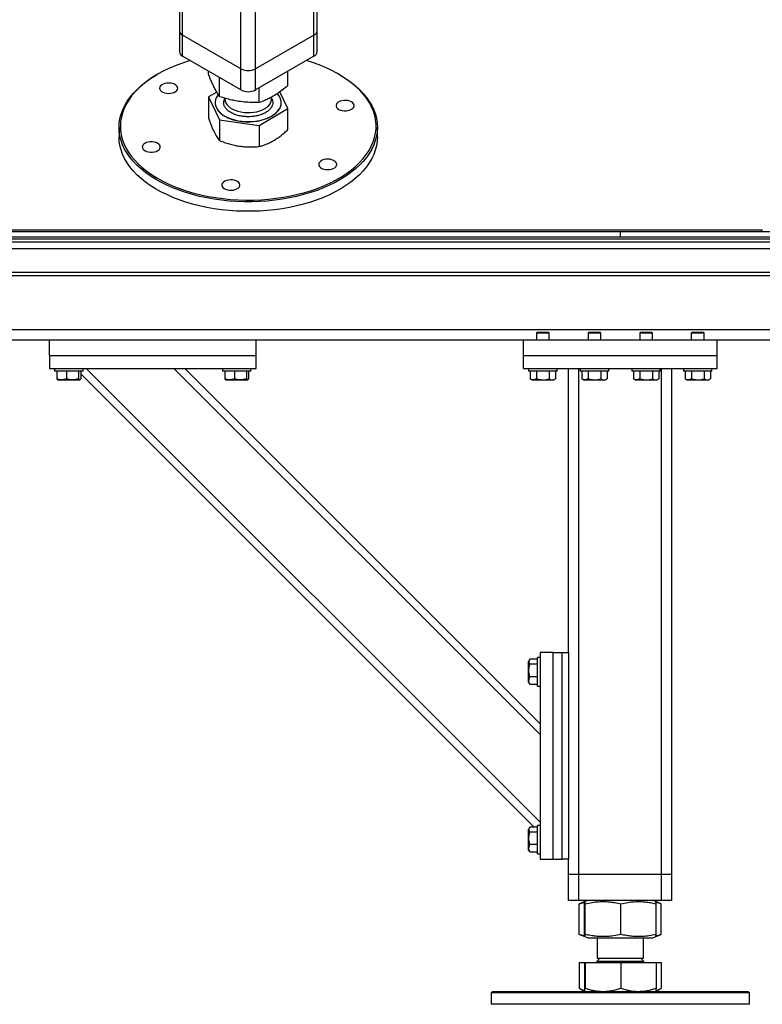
# Model space of a CAD drawing. Header units: millimetres. Extents: x 5 to 589, y 5 to 415.
# Tile 40 of 45: x 441 to 487, y 196 to 257. Entities that reach past the tile are written whole.
import ezdxf

# ---------------------------------------------------------------- set-up
doc = ezdxf.new("R2010")
doc.units = ezdxf.units.MM
doc.layers.add('TRAIT-FORT', color=4, linetype='Continuous', lineweight=25)

msp = doc.modelspace()

# ---------------------------------------------------------------- linework, layer by layer
at = {"layer": 'TRAIT-FORT', "color": 4, "linetype": 'Continuous', "lineweight": 25}
for p, q in [((451.35582, 279.01511), (451.35582, 255.84737)), ((451.54327, 255.58612), (451.54327, 278.9069)), ((459.68914, 255.58612), (459.68914, 278.9069)), ((459.87659, 255.84737), (459.87659, 279.01511)), ((455.16366, 253.49612), (455.16366, 276.67079)), ((456.06875, 253.49612), (456.06875, 276.66017)), ((451.35582, 255.84737), (451.35582, 254.54091)), ((459.87659, 254.54091), (459.87659, 255.84737)), ((455.16366, 253.49612), (451.54327, 255.58612)), ((451.54327, 254.27965), (451.54327, 255.58612)), ((459.68914, 255.58612), (456.06875, 253.49612)), ((459.68914, 254.27965), (459.68914, 255.58612)), ((455.16366, 252.18965), (451.54327, 254.27965)), ((459.68914, 254.27965), (456.06875, 252.18965)), ((453.15465, 253.18113), (453.15465, 253.34943)), ((455.16366, 252.18965), (455.16366, 253.49612)), ((456.06875, 252.18965), (456.06875, 253.49612)), ((458.07776, 252.45636), (458.07776, 253.34943)), ((450.01501, 253.16807), (449.95843, 253.13539)), ((453.84179, 251.7693), (453.84179, 252.95275)), ((461.27398, 253.13539), (461.2174, 253.16807)), ((453.66278, 252.05524), (453.15465, 251.75471)), ((456.30334, 251.40691), (456.30334, 252.32508)), ((458.07776, 251.02994), (457.57146, 252.07022)), ((453.15465, 251.75471), (453.84178, 250.34287)), ((453.15465, 251.75471), (453.15465, 250.45845)), ((453.57181, 251.40539), (453.57181, 251.39232)), ((454.14335, 251.62222), (454.17353, 251.6713)), ((454.17621, 251.67051), (454.17621, 251.61214)), ((457.05621, 251.61214), (457.05621, 251.74378)), ((457.66061, 251.39232), (457.66061, 251.40539)), ((456.30334, 249.98048), (458.07776, 251.02994)), ((458.07776, 249.73367), (458.07776, 251.02994)), ((453.84178, 250.34287), (456.30334, 249.98048)), ((453.84178, 250.34287), (453.84178, 249.04661)), ((447.61621, 249.87029), (447.61621, 249.28238)), ((456.30334, 249.98048), (456.30334, 248.68422)), ((463.61621, 249.28238), (463.61621, 249.87029)), ((397.86322, 243.52834), (487.45522, 243.52834)), ((487.45522, 243.40834), (487.45522, 243.52834)), ((397.86322, 243.40834), (487.45522, 243.40834)), ((397.86322, 243.40834), (478.65522, 243.40834)), ((397.86322, 243.08834), (478.65522, 243.08834)), ((402.66322, 242.96834), (562.66322, 242.96834)), ((478.65522, 243.40834), (478.65522, 243.08834)), ((478.65522, 243.08834), (478.66322, 243.08834)), ((478.66322, 243.40834), (478.66322, 243.08834)), ((478.66322, 243.40834), (567.46322, 243.40834)), ((478.66322, 243.08834), (567.46322, 243.08834)), ((402.66322, 242.76834), (562.66322, 242.76834)), ((402.66322, 242.36834), (562.66322, 242.36834)), ((402.66322, 240.88834), (562.66322, 240.88834)), ((402.66322, 240.68834), (562.66322, 240.68834)), ((565.06322, 237.32834), (400.26322, 237.32834)), ((473.51922, 237.16834), (473.46322, 237.11234)), ((473.46322, 237.11234), (473.46322, 236.68834)), ((474.20964, 237.11234), (473.46322, 237.11234)), ((473.51922, 237.16834), (474.16114, 237.16834)), ((474.16114, 237.16834), (474.20722, 237.16834)), ((474.26322, 237.11234), (474.20722, 237.16834)), ((474.26322, 237.11234), (474.20964, 237.11234)), ((474.26322, 236.68834), (474.26322, 237.11234)), ((476.71922, 237.16834), (476.66322, 237.11234)), ((476.66322, 237.11234), (476.66322, 236.68834)), ((477.40964, 237.11234), (476.66322, 237.11234)), ((476.71922, 237.16834), (477.36114, 237.16834)), ((477.36114, 237.16834), (477.40722, 237.16834)), ((477.46322, 237.11234), (477.40722, 237.16834)), ((477.46322, 237.11234), (477.40964, 237.11234)), ((477.46322, 236.68834), (477.46322, 237.11234)), ((479.91922, 237.16834), (479.86322, 237.11234)), ((479.86322, 237.11234), (479.86322, 236.68834)), ((480.60964, 237.11234), (479.86322, 237.11234)), ((479.91922, 237.16834), (480.56114, 237.16834)), ((480.56114, 237.16834), (480.60722, 237.16834)), ((480.66322, 237.11234), (480.60722, 237.16834)), ((480.66322, 237.11234), (480.60964, 237.11234)), ((480.66322, 236.68834), (480.66322, 237.11234)), ((483.11922, 237.16834), (483.06322, 237.11234)), ((483.06322, 237.11234), (483.06322, 236.68834)), ((483.80964, 237.11234), (483.06322, 237.11234)), ((483.11922, 237.16834), (483.76114, 237.16834)), ((483.76114, 237.16834), (483.80722, 237.16834)), ((483.86322, 237.11234), (483.80722, 237.16834)), ((483.86322, 237.11234), (483.80964, 237.11234)), ((483.86322, 236.68834), (483.86322, 237.11234)), ((443.30322, 236.68834), (438.82322, 236.68834)), ((443.30322, 235.72834), (443.30322, 236.68834)), ((456.10322, 236.68834), (443.30322, 236.68834)), ((472.66322, 236.68834), (456.10322, 236.68834)), ((456.10322, 235.72834), (456.10322, 236.68834)), ((472.66322, 235.72834), (472.66322, 236.68834)), ((484.66322, 236.68834), (472.66322, 236.68834)), ((526.50322, 236.68834), (484.66322, 236.68834)), ((484.66322, 235.72834), (484.66322, 236.68834)), ((443.30322, 235.72834), (443.30322, 234.92834)), ((443.30322, 235.72834), (456.10322, 235.72834)), ((456.10322, 234.92834), (456.10322, 235.72834)), ((472.66322, 234.92834), (472.66322, 235.72834)), ((472.66322, 235.72834), (484.66322, 235.72834)), ((484.66322, 234.92834), (484.66322, 235.72834)), ((443.30322, 234.92834), (456.10322, 234.92834)), ((443.62322, 234.92834), (443.62322, 234.76834)), ((445.38322, 234.76834), (445.38322, 234.92834)), ((473.70322, 206.80716), (445.58205, 234.92834)), ((473.70322, 212.23774), (451.01263, 234.92834)), ((473.70322, 212.91656), (451.69145, 234.92834)), ((454.02322, 234.92834), (454.02322, 234.76834)), ((455.78322, 234.76834), (455.78322, 234.92834)), ((472.66322, 234.92834), (484.66322, 234.92834)), ((472.98322, 234.92834), (472.98322, 234.76834)), ((474.74322, 234.76834), (474.74322, 234.92834)), ((475.46322, 217.32834), (475.46322, 234.92834)), ((476.10322, 203.56834), (476.10322, 234.92834)), ((476.18322, 234.92834), (476.18322, 234.76834)), ((477.94322, 234.76834), (477.94322, 234.92834)), ((479.38322, 234.92834), (479.38322, 234.76834)), ((481.14322, 234.76834), (481.14322, 234.92834)), ((481.22322, 203.56834), (481.22322, 234.92834)), ((481.86322, 203.56834), (481.86322, 234.92834)), ((482.58322, 234.92834), (482.58322, 234.76834)), ((484.34322, 234.76834), (484.34322, 234.92834)), ((445.38322, 234.76834), (443.62322, 234.76834)), ((443.76421, 234.76834), (443.76421, 234.2887)), ((444.36349, 234.76834), (444.36349, 234.2887)), ((445.1025, 234.76834), (445.1025, 234.2887)), ((445.24224, 234.76834), (445.24224, 234.2887)), ((473.32404, 206.50752), (445.24224, 234.58932)), ((455.78322, 234.76834), (454.02322, 234.76834)), ((454.16421, 234.76834), (454.16421, 234.2887)), ((454.76349, 234.76834), (454.76349, 234.2887)), ((455.5025, 234.76834), (455.5025, 234.2887)), ((455.64224, 234.76834), (455.64224, 234.2887)), ((474.74321, 234.76834), (472.98322, 234.76834)), ((473.07803, 234.76834), (473.07803, 234.2887)), ((473.07803, 234.2887), (473.21722, 234.20834)), ((473.47063, 234.76834), (473.47063, 234.2887)), ((474.25582, 234.76834), (474.25582, 234.2887)), ((474.50922, 234.20834), (474.64842, 234.2887)), ((474.64842, 234.76834), (474.64842, 234.2887)), ((477.94321, 234.76834), (476.18322, 234.76834)), ((476.27803, 234.76834), (476.27803, 234.2887)), ((476.27803, 234.2887), (476.41722, 234.20834)), ((476.67063, 234.76834), (476.67063, 234.2887)), ((477.45582, 234.76834), (477.45582, 234.2887)), ((477.70922, 234.20834), (477.84842, 234.2887)), ((477.84842, 234.76834), (477.84842, 234.2887)), ((481.14321, 234.76834), (479.38322, 234.76834)), ((479.47803, 234.76834), (479.47803, 234.2887)), ((479.47803, 234.2887), (479.61722, 234.20834)), ((479.87063, 234.76834), (479.87063, 234.2887)), ((480.65582, 234.76834), (480.65582, 234.2887)), ((480.90922, 234.20834), (481.04842, 234.2887)), ((481.04842, 234.76834), (481.04842, 234.2887)), ((484.34321, 234.76834), (482.58322, 234.76834)), ((482.67803, 234.76834), (482.67803, 234.2887)), ((482.67803, 234.2887), (482.81722, 234.20834)), ((483.07063, 234.76834), (483.07063, 234.2887)), ((483.85582, 234.76834), (483.85582, 234.2887)), ((484.10922, 234.20834), (484.24842, 234.2887)), ((484.24842, 234.76834), (484.24842, 234.2887)), ((443.81074, 234.23518), (443.85722, 234.20834)), ((445.14922, 234.20834), (443.85722, 234.20834)), ((445.14922, 234.20834), (445.19571, 234.23518)), ((454.21074, 234.23518), (454.25722, 234.20834)), ((455.54922, 234.20834), (454.25722, 234.20834)), ((455.54922, 234.20834), (455.59571, 234.23518)), ((474.42268, 234.20834), (473.21722, 234.20834)), ((474.50922, 234.20834), (474.42268, 234.20834)), ((477.62268, 234.20834), (476.41722, 234.20834)), ((477.70922, 234.20834), (477.62268, 234.20834)), ((480.82268, 234.20834), (479.61722, 234.20834)), ((480.90922, 234.20834), (480.82268, 234.20834)), ((484.02268, 234.20834), (482.81722, 234.20834)), ((484.10922, 234.20834), (484.02268, 234.20834)), ((474.50322, 217.32834), (473.70322, 217.32834)), ((473.70322, 217.32834), (473.70322, 204.52834)), ((474.50322, 204.52834), (474.50322, 217.32834)), ((474.50322, 217.32834), (475.06322, 217.32834)), ((475.06322, 204.52834), (475.06322, 217.32834)), ((475.06322, 217.32834), (475.46322, 217.32834)), ((475.46322, 217.32834), (475.46322, 204.52834)), ((473.03734, 216.86806), (472.98322, 216.77434)), ((472.98322, 215.48234), (472.98322, 216.77434)), ((473.54322, 216.90752), (473.06359, 216.90752)), ((473.54322, 216.60191), (473.06359, 216.60191)), ((473.70322, 217.00834), (473.54322, 217.00834)), ((473.54322, 215.24834), (473.54322, 217.00834)), ((472.98322, 215.48234), (473.03734, 215.38861)), ((473.06359, 215.34915), (473.03996, 215.39012)), ((473.54322, 215.82272), (473.06359, 215.82272)), ((473.54322, 215.34915), (473.06359, 215.34915)), ((473.54322, 215.24834), (473.70322, 215.24834)), ((473.03734, 206.46806), (472.98322, 206.37434)), ((472.98322, 205.08234), (472.98322, 206.37434)), ((473.54322, 206.50752), (473.06359, 206.50752)), ((473.70322, 206.60834), (473.54322, 206.60834)), ((473.54322, 204.84834), (473.54322, 206.60834)), ((473.54322, 206.20191), (473.06359, 206.20191)), ((472.98322, 205.08234), (473.03734, 204.98861)), ((473.54322, 205.42272), (473.06359, 205.42272)), ((473.06359, 204.94915), (473.03996, 204.99012)), ((473.54322, 204.94915), (473.06359, 204.94915)), ((473.54322, 204.84834), (473.70322, 204.84834)), ((473.70322, 204.52834), (474.50322, 204.52834)), ((474.50322, 204.52834), (475.06322, 204.52834)), ((475.46322, 204.52834), (475.06322, 204.52834)), ((475.46322, 203.56834), (475.46322, 204.52834)), ((475.46322, 201.96834), (475.46322, 203.56834)), ((476.10322, 203.56834), (475.46322, 203.56834)), ((476.10322, 201.96834), (476.10322, 203.56834)), ((481.22322, 203.56834), (476.10322, 203.56834)), ((481.22322, 201.96834), (481.22322, 203.56834)), ((481.86322, 203.56834), (481.22322, 203.56834)), ((481.86322, 201.96834), (481.86322, 203.56834)), ((476.10322, 201.96834), (475.46322, 201.96834)), ((481.22322, 201.96834), (476.10322, 201.96834)), ((476.6449, 201.96834), (476.4616, 201.89428)), ((480.86485, 201.89428), (480.68155, 201.96834)), ((481.86322, 201.96834), (481.22322, 201.96834)), ((476.14237, 201.76436), (476.12307, 201.75743)), ((476.12307, 199.85925), (476.12307, 201.75743)), ((476.45831, 201.89295), (476.14033, 201.76448)), ((476.44801, 199.85925), (476.44801, 201.75743)), ((476.47876, 199.85925), (476.47876, 201.75743)), ((478.69397, 199.85925), (478.69397, 201.75743)), ((481.18612, 201.76448), (480.86485, 201.89428)), ((480.87844, 199.85925), (480.87844, 201.75743)), ((481.20338, 199.85925), (481.20338, 201.75743)), ((476.12307, 199.85925), (476.14236, 199.85261)), ((476.14033, 199.8522), (476.46179, 199.72232)), ((476.46187, 199.72229), (476.6449, 199.64834)), ((476.6449, 199.64834), (480.42323, 199.64834)), ((477.22322, 199.64834), (477.22322, 198.38154)), ((480.10322, 198.38154), (480.10322, 199.64834)), ((480.42323, 199.64834), (480.68155, 199.64834)), ((480.68155, 199.64834), (480.86458, 199.72229)), ((480.86458, 199.72229), (481.18612, 199.8522)), ((477.39642, 198.38154), (477.22322, 198.20834)), ((477.22322, 198.38154), (480.10322, 198.38154)), ((480.10322, 198.20834), (479.93002, 198.38154)), ((476.12307, 198.11234), (476.12307, 196.52483)), ((476.12307, 198.11234), (476.44801, 198.11234)), ((476.44801, 198.11234), (476.44801, 196.52483)), ((476.44801, 198.11234), (476.47876, 198.11234)), ((476.47876, 198.11234), (476.47876, 196.52483)), ((476.47876, 198.11234), (478.69397, 198.11234)), ((476.61882, 198.12834), (476.61882, 198.11234)), ((476.61882, 198.12834), (480.70762, 198.12834)), ((477.22322, 198.20834), (477.42495, 198.20834)), ((477.42495, 198.20834), (480.10322, 198.20834)), ((478.69397, 198.11234), (478.69397, 196.52483)), ((478.69397, 198.11234), (480.87844, 198.11234)), ((480.70762, 198.11234), (480.70762, 198.12834)), ((480.87844, 198.11234), (480.87844, 196.52483)), ((480.87844, 198.11234), (481.20338, 198.11234)), ((481.20338, 198.11234), (481.20338, 196.52483)), ((476.14033, 196.51514), (476.12307, 196.52483)), ((476.14016, 196.51486), (476.46322, 196.32834)), ((480.86322, 196.32834), (481.18629, 196.51486)), ((470.74322, 196.32834), (470.66322, 196.24834)), ((470.66322, 196.24834), (470.66322, 195.52834)), ((475.32356, 196.24834), (470.66322, 196.24834)), ((470.74322, 196.32834), (475.35696, 196.32834)), ((486.66322, 196.24834), (475.32356, 196.24834)), ((475.35696, 196.32834), (486.58322, 196.32834)), ((486.66322, 196.24834), (486.58322, 196.32834)), ((486.66322, 195.52834), (486.66322, 196.24834)), ((486.66322, 195.52834), (470.66322, 195.52834))]:
    msp.add_line(p, q, dxfattribs=at)
at = {"layer": 'TRAIT-FORT', "color": 4, "linetype": 'Continuous', "lineweight": 25, "flags": 128}
for points in [[(452.01452, 254.00761), (451.8931, 253.97105), (451.48171, 253.83529), (451.08512, 253.68557), (450.70476, 253.52243), (450.34197, 253.34645), (449.99807, 253.15825), (449.67427, 252.95852), (449.37175, 252.74797), (449.09158, 252.52735), (448.83477, 252.29746), (448.60223, 252.0591), (448.3948, 251.81315), (448.21322, 251.56048), (448.05815, 251.30199), (447.93013, 251.03861), (447.82962, 250.77128), (447.75698, 250.50095), (447.71249, 250.22861), (447.69628, 249.95521), (447.70842, 249.68175), (447.74888, 249.4092), (447.81749, 249.13852), (447.91403, 248.87071), (448.03813, 248.6067), (448.18936, 248.34745)], [(448.18936, 248.34745), (448.36718, 248.09389), (448.57095, 247.84692), (448.79994, 247.60743), (449.05333, 247.37627), (449.33021, 247.15427), (449.6296, 246.94223), (449.95041, 246.7409), (450.29151, 246.55101), (450.65167, 246.37324), (451.0296, 246.20822), (451.42395, 246.05654), (451.8333, 245.91875), (452.2562, 245.79534), (452.69113, 245.68675), (453.13652, 245.59337), (453.5908, 245.51553), (454.05232, 245.45352), (454.51944, 245.40755), (454.99049, 245.37779), (455.46378, 245.36434), (455.93761, 245.36726), (456.4103, 245.38654), (456.88014, 245.42209), (457.34546, 245.47381), (457.80458, 245.5415), (458.25587, 245.62491), (458.69772, 245.72376), (459.12853, 245.83769), (459.54677, 245.96628), (459.95093, 246.10908), (460.33959, 246.26559), (460.71133, 246.43523), (461.06483, 246.6174), (461.39883, 246.81145), (461.71213, 247.01668), (462.00361, 247.23236), (462.27222, 247.45772), (462.517, 247.69195), (462.73708, 247.93421), (462.93167, 248.18363), (463.10008, 248.43933), (463.24169, 248.70038), (463.35601, 248.96586), (463.44261, 249.2348), (463.50121, 249.50626), (463.53157, 249.77925), (463.5336, 250.0528), (463.50729, 250.32593), (463.45273, 250.59767), (463.37012, 250.86703), (463.25975, 251.13306), (463.12202, 251.39481), (462.95742, 251.65133), (462.76655, 251.90171), (462.55007, 252.14505), (462.30877, 252.38048), (462.04352, 252.60716), (461.75526, 252.82427), (461.44502, 253.03105), (461.11391, 253.22674), (460.76313, 253.41066), (460.39392, 253.58213), (460.00761, 253.74055), (459.60557, 253.88535), (459.2179, 254.00761)], [(448.11435, 248.26609), (447.9629, 248.52546), (447.83834, 248.78956), (447.74109, 249.05745), (447.67151, 249.3282), (447.62983, 249.60085), (447.61621, 249.87445), (447.63069, 250.14803), (447.67321, 250.42064), (447.74364, 250.69131), (447.84172, 250.9591), (447.9671, 251.22307), (448.11936, 251.48229), (448.29795, 251.73584), (448.50224, 251.98284), (448.73152, 252.22242), (448.98498, 252.45374), (449.26174, 252.67598), (449.56082, 252.88837), (449.88116, 253.09015), (449.95843, 253.13539)], [(461.27398, 253.13539), (461.36128, 253.08419), (461.68099, 252.88207), (461.97941, 252.66937), (462.25547, 252.44684), (462.50821, 252.21526), (462.73675, 251.97545), (462.94027, 251.72823), (463.11807, 251.4745), (463.26951, 251.21512), (463.39408, 250.95103), (463.49132, 250.68313), (463.5609, 250.41239), (463.60258, 250.13973), (463.6162, 249.86614), (463.60173, 249.59255), (463.5592, 249.31994), (463.48877, 249.04927), (463.3907, 248.78148), (463.26531, 248.51751), (463.11305, 248.2583), (462.93447, 248.00474), (462.73017, 247.75774), (462.50089, 247.51816), (462.24743, 247.28685), (461.97067, 247.0646), (461.67159, 246.85222), (461.35125, 246.65043), (461.01076, 246.45995), (460.65132, 246.28145), (460.27419, 246.11556), (459.88071, 245.96286), (459.47224, 245.82388), (459.05023, 245.69911), (458.61616, 245.589), (458.17155, 245.49392), (457.71796, 245.41422), (457.25699, 245.35017), (456.79026, 245.30199), (456.3194, 245.26987), (455.84608, 245.2539), (455.37195, 245.25414), (454.89867, 245.2706), (454.42792, 245.30322), (453.96133, 245.35188), (453.50057, 245.41641), (453.04723, 245.49659), (452.60292, 245.59212), (452.16919, 245.70269), (451.74757, 245.82789), (451.33953, 245.96729), (450.94652, 246.12041), (450.56992, 246.28669), (450.21103, 246.46556), (449.87114, 246.65639), (449.55142, 246.85851), (449.25301, 247.07121), (448.97694, 247.29374), (448.7242, 247.52532), (448.49567, 247.76514), (448.29214, 248.01235), (448.11435, 248.26609), (448.11435, 248.26609)], [(451.12123, 252.08796), (451.18998, 252.14851), (451.23367, 252.21636), (451.2501, 252.28813), (451.23846, 252.36021), (451.19933, 252.42899), (451.13467, 252.49101), (451.04772, 252.54318), (450.94285, 252.58286), (450.8253, 252.60809), (450.70099, 252.61757), (450.57613, 252.61085), (450.45699, 252.58826), (450.34954, 252.55094), (450.25918, 252.50074), (450.19043, 252.4402), (450.14675, 252.37234), (450.13031, 252.30057), (450.14195, 252.22849), (450.18108, 252.15972), (450.24574, 252.09769), (450.33269, 252.04553), (450.43757, 252.00584), (450.55511, 251.98062), (450.67943, 251.97113), (450.80429, 251.97785), (450.92343, 252.00044), (451.03087, 252.03777), (451.12123, 252.08796)], [(453.57181, 251.39232), (453.57776, 251.30234), (453.6105, 251.16379), (453.6714, 251.02845), (453.7596, 250.89822), (453.87386, 250.77492), (454.01258, 250.66029), (454.17382, 250.55594), (454.3553, 250.46333), (454.55448, 250.38375), (454.76856, 250.31834), (454.99455, 250.268), (455.22926, 250.23345), (455.4694, 250.21516), (455.7116, 250.2134), (455.95247, 250.22819), (456.18861, 250.25932), (456.41672, 250.30636), (456.63359, 250.36864), (456.83618, 250.44529), (457.02165, 250.53523), (457.18738, 250.63721), (457.33106, 250.74978), (457.45067, 250.87138), (457.54452, 251.00029), (457.6113, 251.1347), (457.65008, 251.27273), (457.66061, 251.39232)], [(453.75727, 251.89657), (453.73151, 251.86268), (453.65105, 251.73079), (453.59817, 251.59433), (453.57363, 251.45522), (453.57776, 251.31541), (453.6105, 251.17686), (453.6714, 251.04152), (453.7596, 250.91128), (453.87386, 250.78799), (454.01258, 250.67336), (454.17382, 250.569), (454.3553, 250.47639), (454.55448, 250.39682), (454.76856, 250.33141), (454.99455, 250.28107), (455.22926, 250.24651), (455.4694, 250.22823), (455.7116, 250.22647), (455.95247, 250.24126), (456.18861, 250.27239), (456.41672, 250.31942), (456.63359, 250.3817), (456.83618, 250.45835), (457.02165, 250.54829), (457.18738, 250.65027), (457.33106, 250.76285), (457.45067, 250.88444), (457.54452, 251.01335), (457.6113, 251.14776), (457.65008, 251.28579), (457.66031, 251.4255), (457.64184, 251.56493), (457.59494, 251.70211), (457.52026, 251.83513), (457.42028, 251.96057)], [(454.17621, 251.61214), (454.18917, 251.50085), (454.22989, 251.38728), (454.29759, 251.27809), (454.39095, 251.1754), (454.50817, 251.08121), (454.64695, 250.99735), (454.80459, 250.92546), (454.97804, 250.86693), (455.1639, 250.82291), (455.35857, 250.79426), (455.55825, 250.78152), (455.75906, 250.78494), (455.95709, 250.80447), (456.14849, 250.83972), (456.32952, 250.89), (456.49667, 250.95434), (456.64669, 251.03148), (456.77665, 251.11992), (456.88402, 251.21795), (456.96671, 251.32364), (457.02312, 251.43495), (457.05214, 251.54971), (457.05621, 251.61214)], [(461.09256, 251.10668), (461.14902, 251.04204), (461.22897, 250.98627), (461.32841, 250.94217), (461.44236, 250.91195), (461.56511, 250.89713), (461.69049, 250.89844), (461.81222, 250.91583), (461.92419, 250.94842), (462.0208, 250.99457), (462.09719, 251.05198), (462.14954, 251.11776), (462.17522, 251.18862), (462.17294, 251.261), (462.14282, 251.33127), (462.08637, 251.39591), (462.00642, 251.45168), (461.90698, 251.49579), (461.79303, 251.52601), (461.67028, 251.54083), (461.5449, 251.53952), (461.42317, 251.52213), (461.3112, 251.48954), (461.21459, 251.44339), (461.1382, 251.38598), (461.08585, 251.3202), (461.06017, 251.24934), (461.06245, 251.17696), (461.09256, 251.10668)], [(463.61621, 249.28238), (463.6162, 249.27823), (463.60173, 249.00464), (463.5592, 248.73204), (463.48877, 248.46136), (463.3907, 248.19357), (463.26531, 247.9296), (463.11305, 247.67039), (462.93447, 247.41684), (462.73017, 247.16984), (462.50089, 246.93026), (462.24743, 246.69894), (461.97067, 246.47669), (461.67159, 246.26431), (461.35125, 246.06252), (461.01076, 245.87204), (460.65132, 245.69354), (460.27419, 245.52765), (459.88071, 245.37495), (459.47224, 245.23597), (459.05023, 245.1112), (458.61616, 245.00109), (458.17155, 244.90601), (457.71796, 244.82631), (457.25699, 244.76226), (456.79026, 244.71408), (456.3194, 244.68196), (455.84608, 244.66599), (455.37195, 244.66623), (454.89867, 244.68269), (454.42792, 244.71531), (453.96133, 244.76397), (453.50057, 244.8285), (453.04723, 244.90868), (452.60292, 245.00421), (452.16919, 245.11478), (451.74757, 245.23998), (451.33953, 245.37938), (450.94652, 245.5325), (450.56992, 245.69878), (450.21103, 245.87765), (449.87114, 246.06848), (449.55142, 246.2706), (449.25301, 246.4833), (448.97694, 246.70583), (448.7242, 246.93741), (448.49567, 247.17723), (448.29214, 247.42444), (448.11435, 247.67818), (447.9629, 247.93755), (447.83834, 248.20165), (447.74109, 248.46954), (447.67151, 248.74029), (447.62983, 249.01294), (447.61621, 249.28238)], [(450.13985, 248.76455), (450.0834, 248.82919), (450.00344, 248.88496), (449.904, 248.92906), (449.79005, 248.95928), (449.66731, 248.9741), (449.54193, 248.97279), (449.4202, 248.9554), (449.30822, 248.92281), (449.21162, 248.87666), (449.13522, 248.81925), (449.08287, 248.75347), (449.05719, 248.68261), (449.05947, 248.61023), (449.08959, 248.53996), (449.14604, 248.47531), (449.22599, 248.41955), (449.32544, 248.37544), (449.43939, 248.34522), (449.56213, 248.3304), (449.68751, 248.33171), (449.80924, 248.3491), (449.92121, 248.38169), (450.01782, 248.42784), (450.09421, 248.48525), (450.14656, 248.55103), (450.17224, 248.62189), (450.16997, 248.69427), (450.13985, 248.76455)], [(460.11118, 247.78327), (460.04243, 247.72272), (459.99874, 247.65487), (459.98231, 247.5831), (459.99395, 247.51102), (460.03308, 247.44224), (460.09774, 247.38022), (460.18469, 247.32805), (460.28956, 247.28837), (460.40711, 247.26314), (460.53143, 247.25366), (460.65629, 247.26038), (460.77542, 247.28297), (460.88287, 247.32029), (460.97323, 247.37049), (461.04198, 247.43103), (461.08566, 247.49889), (461.1021, 247.57066), (461.09046, 247.64274), (461.05133, 247.71151), (460.98667, 247.77354), (460.89972, 247.8257), (460.79484, 247.86539), (460.6773, 247.89061), (460.55298, 247.9001), (460.42812, 247.89338), (460.30898, 247.87079), (460.20154, 247.83346), (460.11118, 247.78327)], [(454.63482, 246.6122), (454.50962, 246.6163), (454.38598, 246.60421), (454.2701, 246.57654), (454.16779, 246.53468), (454.08418, 246.48073), (454.02346, 246.41739), (453.98868, 246.34784), (453.98158, 246.27556), (454.00252, 246.20419), (454.05044, 246.13729), (454.12295, 246.07823), (454.21641, 246.02996), (454.32613, 245.99491), (454.44661, 245.97483), (454.57181, 245.97073), (454.69545, 245.98282), (454.81133, 246.01049), (454.91364, 246.05234), (454.99725, 246.1063), (455.05797, 246.16964), (455.09275, 246.23919), (455.09985, 246.31146), (455.07891, 246.38284), (455.03099, 246.44974), (454.95848, 246.5088), (454.86502, 246.55707), (454.7553, 246.59212), (454.63482, 246.6122)]]:
    msp.add_lwpolyline(points, dxfattribs=at)
at = {"layer": 'TRAIT-FORT', "color": 4, "linetype": 'Continuous', "lineweight": 25}
for centre, radius, start, end in [((451.67611, 255.87931), 0.32188, 185.6947993, 245.6253417), ((459.5563, 255.87931), 0.32188, 294.3746583, 354.3052007), ((451.67611, 254.57285), 0.32188, 185.6947993, 245.6253417), ((459.5563, 254.57285), 0.32188, 294.3746583, 354.3052007), ((455.61621, 254.36953), 0.98369, 242.6096722, 297.3903278), ((455.61621, 253.06306), 0.98369, 242.6096722, 297.3903278), ((477.14322, 198.20834), 0.08, 270, 0), ((480.18322, 198.20834), 0.08, 180, 270)]:
    msp.add_arc(centre, radius, start, end, dxfattribs=at)
for points, knots in [([(453.84179, 251.7693), (453.79592, 251.83795), (453.70905, 251.96796), (453.58131, 252.19449), (453.46793, 252.42204), (453.3628, 252.65685), (453.26082, 252.90265), (453.19119, 253.08529), (453.15465, 253.18113)], [0, 0, 0, 0, 0.20206835, 0.38269984, 0.55531458, 0.69299169, 0.83889419, 1, 1, 1, 1]), ([(458.07776, 252.45636), (457.95932, 252.36072), (457.735, 252.17958), (457.40512, 251.94853), (457.11235, 251.76997), (456.84085, 251.62819), (456.57751, 251.50872), (456.3977, 251.44195), (456.30334, 251.40691)], [0, 0, 0, 0, 0.20206835, 0.38269984, 0.55531458, 0.69299169, 0.83889419, 1, 1, 1, 1]), ([(456.30334, 251.40691), (456.13903, 251.40551), (455.82785, 251.40285), (455.37022, 251.43428), (454.96407, 251.48867), (454.58744, 251.56291), (454.22212, 251.65296), (453.97268, 251.72926), (453.84179, 251.7693)], [0, 0, 0, 0, 0.20206835, 0.38269984, 0.55531458, 0.69299169, 0.83889419, 1, 1, 1, 1]), ([(455.2406, 250.55512), (455.15199, 250.57111), (454.96945, 250.60403), (454.71584, 250.69175), (454.48654, 250.80906), (454.29983, 250.9543), (454.19014, 251.09156), (454.13304, 251.20646), (454.09794, 251.32048), (454.08781, 251.46141), (454.12519, 251.56967), (454.14335, 251.62222)], [0, 0, 0, 0, 0.11649679, 0.2399717, 0.36857994, 0.49991744, 0.63125494, 0.69563278, 0.7600283, 0.88350321, 1, 1, 1, 1]), ([(457.05621, 251.68577), (457.07073, 251.65866), (457.10038, 251.60329), (457.1344, 251.49018), (457.14233, 251.34974), (457.09727, 251.18734), (457.002, 251.03237), (456.85307, 250.88552), (456.64901, 250.75327), (456.39765, 250.64546), (456.15983, 250.58214), (455.96079, 250.54917), (455.76329, 250.52891), (455.51916, 250.52306), (455.33164, 250.54465), (455.2406, 250.55512)], [0, 0, 0, 0, 0.04524254, 0.09237812, 0.18275803, 0.26803016, 0.3533023, 0.44368221, 0.53781957, 0.63395465, 0.73008974, 0.77721238, 0.82434796, 0.91472786, 1, 1, 1, 1]), ([(453.15465, 250.45845), (453.18238, 250.37853), (453.23794, 250.21843), (453.32321, 249.99282), (453.4101, 249.77974), (453.46878, 249.65477), (453.49822, 249.59208)], [0, 0, 0, 0, 0.24726861, 0.49536257, 0.74687401, 1, 1, 1, 1]), ([(453.49822, 249.59208), (453.51254, 249.56321), (453.55561, 249.47636), (453.6276, 249.34723), (453.71375, 249.21221), (453.78514, 249.11502), (453.82761, 249.06373), (453.84178, 249.04661)], [0, 0, 0, 0, 0.12316187, 0.37046107, 0.62062207, 0.87333927, 1, 1, 1, 1]), ([(457.19055, 249.0485), (457.26458, 249.09437), (457.4131, 249.1864), (457.63578, 249.35167), (457.85803, 249.53343), (458.00442, 249.66684), (458.07776, 249.73367)], [0, 0, 0, 0, 0.24649114, 0.49459325, 0.74679314, 1, 1, 1, 1]), ([(453.84178, 249.04661), (453.89134, 249.02759), (454.04021, 248.97045), (454.2924, 248.88422), (454.60071, 248.79624), (454.86195, 248.73828), (455.0198, 248.71332), (455.07256, 248.70497)], [0, 0, 0, 0, 0.12359753, 0.37124782, 0.62101355, 0.87330139, 1, 1, 1, 1]), ([(456.30334, 248.68422), (456.37496, 248.70364), (456.51843, 248.74255), (456.73862, 248.82236), (456.963, 248.92051), (457.11454, 249.00575), (457.19055, 249.0485)], [0, 0, 0, 0, 0.24726861, 0.49536257, 0.74687401, 1, 1, 1, 1]), ([(455.07256, 248.70497), (455.17525, 248.69194), (455.38129, 248.6658), (455.6902, 248.65389), (455.99851, 248.65882), (456.2016, 248.67574), (456.30334, 248.68422)], [0, 0, 0, 0, 0.24649114, 0.49459325, 0.74679314, 1, 1, 1, 1]), ([(444.36349, 234.2887), (444.28724, 234.2644), (444.16114, 234.22422), (443.97824, 234.22794), (443.85519, 234.25585), (443.78442, 234.28141), (443.76421, 234.2887)], [0, 0, 0, 0, 0.38554949, 0.63764185, 0.89654625, 1, 1, 1, 1]), ([(443.81219, 234.2377), (443.80698, 234.23998), (443.7907, 234.24712), (443.77493, 234.27187), (443.76421, 234.2887)], [0, 0, 0, 0, 0.320055, 1, 1, 1, 1]), ([(445.1025, 234.2887), (445.03836, 234.27116), (444.90869, 234.2357), (444.71656, 234.22272), (444.5329, 234.24177), (444.4203, 234.27296), (444.36349, 234.2887)], [0, 0, 0, 0, 0.264604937, 0.534947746, 0.765343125, 1, 1, 1, 1]), ([(445.1025, 234.2887), (445.11463, 234.27116), (445.13915, 234.2357), (445.17548, 234.22272), (445.21021, 234.24177), (445.2315, 234.27296), (445.24224, 234.2887)], [0, 0, 0, 0, 0.264604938, 0.534947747, 0.765343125, 1, 1, 1, 1]), ([(454.76349, 234.2887), (454.68724, 234.2644), (454.56114, 234.22422), (454.37824, 234.22794), (454.25519, 234.25585), (454.18442, 234.28141), (454.16421, 234.2887)], [0, 0, 0, 0, 0.38554949, 0.63764185, 0.89654625, 1, 1, 1, 1]), ([(454.21219, 234.2377), (454.20698, 234.23998), (454.1907, 234.24712), (454.17493, 234.27187), (454.16421, 234.2887)], [0, 0, 0, 0, 0.320055, 1, 1, 1, 1]), ([(455.5025, 234.2887), (455.43836, 234.27116), (455.30869, 234.2357), (455.11656, 234.22272), (454.9329, 234.24177), (454.8203, 234.27296), (454.76349, 234.2887)], [0, 0, 0, 0, 0.264604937, 0.534947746, 0.765343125, 1, 1, 1, 1]), ([(455.5025, 234.2887), (455.51463, 234.27116), (455.53915, 234.2357), (455.57548, 234.22272), (455.61021, 234.24177), (455.6315, 234.27296), (455.64224, 234.2887)], [0, 0, 0, 0, 0.264604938, 0.534947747, 0.765343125, 1, 1, 1, 1]), ([(473.47063, 234.2887), (473.43655, 234.27116), (473.36766, 234.2357), (473.2656, 234.22272), (473.16803, 234.24177), (473.10821, 234.27296), (473.07803, 234.2887)], [0, 0, 0, 0, 0.26460494, 0.53494775, 0.76534313, 1, 1, 1, 1]), ([(473.47063, 234.2887), (473.53878, 234.27116), (473.67655, 234.2357), (473.88069, 234.22272), (474.07583, 234.24177), (474.19546, 234.27296), (474.25582, 234.2887)], [0, 0, 0, 0, 0.26460494, 0.53494775, 0.76534313, 1, 1, 1, 1]), ([(474.25582, 234.2887), (474.30577, 234.2644), (474.38839, 234.22422), (474.50821, 234.22794), (474.58882, 234.25585), (474.63518, 234.28141), (474.64842, 234.2887)], [0, 0, 0, 0, 0.38554949, 0.63764185, 0.89654625, 1, 1, 1, 1]), ([(476.67063, 234.2887), (476.63655, 234.27116), (476.56766, 234.2357), (476.4656, 234.22272), (476.36803, 234.24177), (476.30821, 234.27296), (476.27803, 234.2887)], [0, 0, 0, 0, 0.26460494, 0.53494775, 0.76534313, 1, 1, 1, 1]), ([(476.67063, 234.2887), (476.73878, 234.27116), (476.87655, 234.2357), (477.08069, 234.22272), (477.27583, 234.24177), (477.39546, 234.27296), (477.45582, 234.2887)], [0, 0, 0, 0, 0.26460494, 0.53494775, 0.76534313, 1, 1, 1, 1]), ([(477.45582, 234.2887), (477.50577, 234.2644), (477.58839, 234.22422), (477.70821, 234.22794), (477.78882, 234.25585), (477.83518, 234.28141), (477.84842, 234.2887)], [0, 0, 0, 0, 0.38554949, 0.63764185, 0.89654625, 1, 1, 1, 1]), ([(479.87063, 234.2887), (479.83655, 234.27116), (479.76766, 234.2357), (479.6656, 234.22272), (479.56803, 234.24177), (479.50821, 234.27296), (479.47803, 234.2887)], [0, 0, 0, 0, 0.26460494, 0.53494775, 0.76534313, 1, 1, 1, 1]), ([(479.87063, 234.2887), (479.93878, 234.27116), (480.07655, 234.2357), (480.28069, 234.22272), (480.47583, 234.24177), (480.59546, 234.27296), (480.65582, 234.2887)], [0, 0, 0, 0, 0.26460494, 0.53494775, 0.76534313, 1, 1, 1, 1]), ([(480.65582, 234.2887), (480.70577, 234.2644), (480.78839, 234.22422), (480.90821, 234.22794), (480.98882, 234.25585), (481.03518, 234.28141), (481.04842, 234.2887)], [0, 0, 0, 0, 0.38554949, 0.63764185, 0.89654625, 1, 1, 1, 1]), ([(483.07063, 234.2887), (483.03655, 234.27116), (482.96766, 234.2357), (482.8656, 234.22272), (482.76803, 234.24177), (482.70821, 234.27296), (482.67803, 234.2887)], [0, 0, 0, 0, 0.26460494, 0.53494775, 0.76534313, 1, 1, 1, 1]), ([(483.07063, 234.2887), (483.13878, 234.27116), (483.27655, 234.2357), (483.48069, 234.22272), (483.67583, 234.24177), (483.79546, 234.27296), (483.85582, 234.2887)], [0, 0, 0, 0, 0.26460494, 0.53494775, 0.76534313, 1, 1, 1, 1]), ([(483.85582, 234.2887), (483.90577, 234.2644), (483.98839, 234.22422), (484.10821, 234.22794), (484.18882, 234.25585), (484.23518, 234.28141), (484.24842, 234.2887)], [0, 0, 0, 0, 0.38554949, 0.63764185, 0.89654625, 1, 1, 1, 1]), ([(473.06359, 215.82272), (473.03929, 215.92186), (472.9991, 216.08582), (473.00283, 216.32362), (473.03074, 216.48361), (473.05629, 216.57563), (473.06359, 216.60191)], [0, 0, 0, 0, 0.38554949, 0.63764185, 0.89654625, 1, 1, 1, 1]), ([(473.06359, 216.90752), (473.04605, 216.881), (473.01058, 216.82737), (472.99761, 216.74792), (473.01665, 216.67197), (473.04785, 216.6254), (473.06359, 216.60191)], [0, 0, 0, 0, 0.26460494, 0.53494775, 0.76534313, 1, 1, 1, 1]), ([(473.06359, 215.34915), (473.04605, 215.39025), (473.01058, 215.47335), (472.99761, 215.59647), (473.01665, 215.71416), (473.04785, 215.78631), (473.06359, 215.82272)], [0, 0, 0, 0, 0.26460494, 0.53494775, 0.76534313, 1, 1, 1, 1]), ([(473.06359, 206.50752), (473.04605, 206.481), (473.01058, 206.42737), (472.99761, 206.34792), (473.01665, 206.27197), (473.04785, 206.2254), (473.06359, 206.20191)], [0, 0, 0, 0, 0.26460494, 0.53494775, 0.76534313, 1, 1, 1, 1]), ([(473.06359, 205.42272), (473.03929, 205.52186), (472.9991, 205.68582), (473.00283, 205.92362), (473.03074, 206.08361), (473.05629, 206.17563), (473.06359, 206.20191)], [0, 0, 0, 0, 0.38554949, 0.63764185, 0.89654625, 1, 1, 1, 1]), ([(473.06359, 204.94915), (473.04605, 204.99025), (473.01058, 205.07335), (472.99761, 205.19647), (473.01665, 205.31416), (473.04785, 205.38631), (473.06359, 205.42272)], [0, 0, 0, 0, 0.26460494, 0.53494775, 0.76534313, 1, 1, 1, 1]), ([(476.12307, 201.75743), (476.2095, 201.79096), (476.3198, 201.83375), (476.4317, 201.85266), (476.45591, 201.85675)], [0, 0, 0, 0, 0.78363914, 1, 1, 1, 1]), ([(476.44801, 201.75743), (476.45007, 201.78877), (476.45395, 201.84812), (476.45967, 201.89215), (476.46474, 201.89876), (476.46945, 201.87575), (476.47401, 201.83133), (476.47712, 201.78286), (476.47876, 201.75743)], [0, 0, 0, 0, 0.20206835, 0.38269984, 0.55531458, 0.69299169, 0.83889419, 1, 1, 1, 1]), ([(476.47876, 201.75743), (476.62662, 201.78877), (476.90667, 201.84812), (477.3185, 201.89215), (477.684, 201.89876), (478.02294, 201.87575), (478.3517, 201.83133), (478.57617, 201.78286), (478.69397, 201.75743)], [0, 0, 0, 0, 0.20206835, 0.38269984, 0.55531458, 0.69299169, 0.83889419, 1, 1, 1, 1]), ([(478.69397, 201.75743), (478.83978, 201.78877), (479.11594, 201.84812), (479.52205, 201.89215), (479.88248, 201.89876), (480.21672, 201.87575), (480.54091, 201.83133), (480.76227, 201.78286), (480.87844, 201.75743)], [0, 0, 0, 0, 0.20206835, 0.38269984, 0.55531458, 0.69299169, 0.83889419, 1, 1, 1, 1]), ([(480.87844, 201.75743), (480.87638, 201.78841), (480.8725, 201.84707), (480.86746, 201.89), (480.86449, 201.89048), (480.86338, 201.89066)], [0, 0, 0, 0, 0.41274388, 0.78170093, 1, 1, 1, 1]), ([(480.86993, 201.86151), (480.91491, 201.8517), (481.0203, 201.82873), (481.12441, 201.78781), (481.18408, 201.76436)], [0, 0, 0, 0, 0.42674602, 1, 1, 1, 1]), ([(476.45591, 199.75863), (476.41398, 199.76751), (476.3023, 199.79118), (476.19198, 199.83308), (476.12307, 199.85925)], [0, 0, 0, 0, 0.37534931, 1, 1, 1, 1]), ([(476.47876, 199.85925), (476.47671, 199.82791), (476.47282, 199.76855), (476.4671, 199.72453), (476.46203, 199.71791), (476.45733, 199.74093), (476.45277, 199.78535), (476.44965, 199.83381), (476.44801, 199.85925)], [0, 0, 0, 0, 0.20206835, 0.38269984, 0.55531458, 0.69299169, 0.83889419, 1, 1, 1, 1]), ([(478.69397, 199.85925), (478.5461, 199.82791), (478.26606, 199.76855), (477.85423, 199.72453), (477.48873, 199.71791), (477.14979, 199.74093), (476.82103, 199.78535), (476.59656, 199.83381), (476.47876, 199.85925)], [0, 0, 0, 0, 0.20206835, 0.38269984, 0.55531458, 0.69299169, 0.83889419, 1, 1, 1, 1]), ([(480.87844, 199.85925), (480.73262, 199.82791), (480.45646, 199.76855), (480.05035, 199.72453), (479.68992, 199.71791), (479.35569, 199.74093), (479.03149, 199.78535), (478.81013, 199.83381), (478.69397, 199.85925)], [0, 0, 0, 0, 0.20206835, 0.38269984, 0.55531458, 0.69299169, 0.83889419, 1, 1, 1, 1]), ([(480.86339, 199.72524), (480.86385, 199.72438), (480.86573, 199.72086), (480.86912, 199.74231), (480.87368, 199.78495), (480.8768, 199.83368), (480.87844, 199.85925)], [0, 0, 0, 0, 0.09174673, 0.37294705, 0.67094743, 1, 1, 1, 1]), ([(481.18409, 199.85261), (481.10759, 199.82194), (481.00367, 199.78027), (480.89823, 199.76208), (480.8704, 199.75727)], [0, 0, 0, 0, 0.73604973, 1, 1, 1, 1]), ([(476.12307, 196.52483), (476.14918, 196.51054), (476.22762, 196.4676), (476.33827, 196.41525), (476.42386, 196.38987), (476.45573, 196.38042)], [0, 0, 0, 0, 0.23856329, 0.71656856, 1, 1, 1, 1]), ([(476.44801, 196.52483), (476.44925, 196.49675), (476.45174, 196.44048), (476.45556, 196.37873), (476.45944, 196.33641), (476.46207, 196.33103), (476.46339, 196.32834)], [0, 0, 0, 0, 0.24726861, 0.49536257, 0.74687401, 1, 1, 1, 1]), ([(476.46339, 196.32834), (476.46467, 196.3309), (476.46724, 196.33603), (476.4711, 196.37714), (476.47495, 196.43876), (476.47749, 196.4961), (476.47876, 196.52483)], [0, 0, 0, 0, 0.24649114, 0.49459325, 0.74679314, 1, 1, 1, 1]), ([(476.47876, 196.52483), (476.56816, 196.49675), (476.74727, 196.44048), (477.02216, 196.37873), (477.30228, 196.33641), (477.49147, 196.33103), (477.58636, 196.32834)], [0, 0, 0, 0, 0.24726861, 0.49536257, 0.74687401, 1, 1, 1, 1]), ([(477.58636, 196.32834), (477.63253, 196.32901), (477.77138, 196.33102), (478.00346, 196.35403), (478.28121, 196.40547), (478.51136, 196.46608), (478.64826, 196.51013), (478.69397, 196.52483)], [0, 0, 0, 0, 0.12316187, 0.37046107, 0.62062207, 0.87333927, 1, 1, 1, 1]), ([(478.69397, 196.52483), (478.73795, 196.51047), (478.87006, 196.46734), (479.09386, 196.4072), (479.36746, 196.35505), (479.5993, 196.33116), (479.73937, 196.32905), (479.7862, 196.32834)], [0, 0, 0, 0, 0.12359753, 0.37124782, 0.62101355, 0.87330139, 1, 1, 1, 1]), ([(479.7862, 196.32834), (479.87733, 196.3309), (480.06018, 196.33603), (480.33431, 196.37714), (480.60792, 196.43876), (480.78814, 196.4961), (480.87844, 196.52483)], [0, 0, 0, 0, 0.24649114, 0.49459325, 0.74679314, 1, 1, 1, 1]), ([(480.87844, 196.52483), (480.8772, 196.49675), (480.87471, 196.44048), (480.87089, 196.37873), (480.86701, 196.33641), (480.86438, 196.33103), (480.86306, 196.32834)], [0, 0, 0, 0, 0.24726861, 0.49536257, 0.74687401, 1, 1, 1, 1]), ([(480.87028, 196.37589), (480.90387, 196.38606), (480.99006, 196.41217), (481.10086, 196.46632), (481.17772, 196.51019), (481.20338, 196.52483)], [0, 0, 0, 0, 0.29837188, 0.76575145, 1, 1, 1, 1])]:
    msp.add_open_spline(points, degree=3, knots=knots, dxfattribs=at)

doc.saveas('drawing.dxf')
